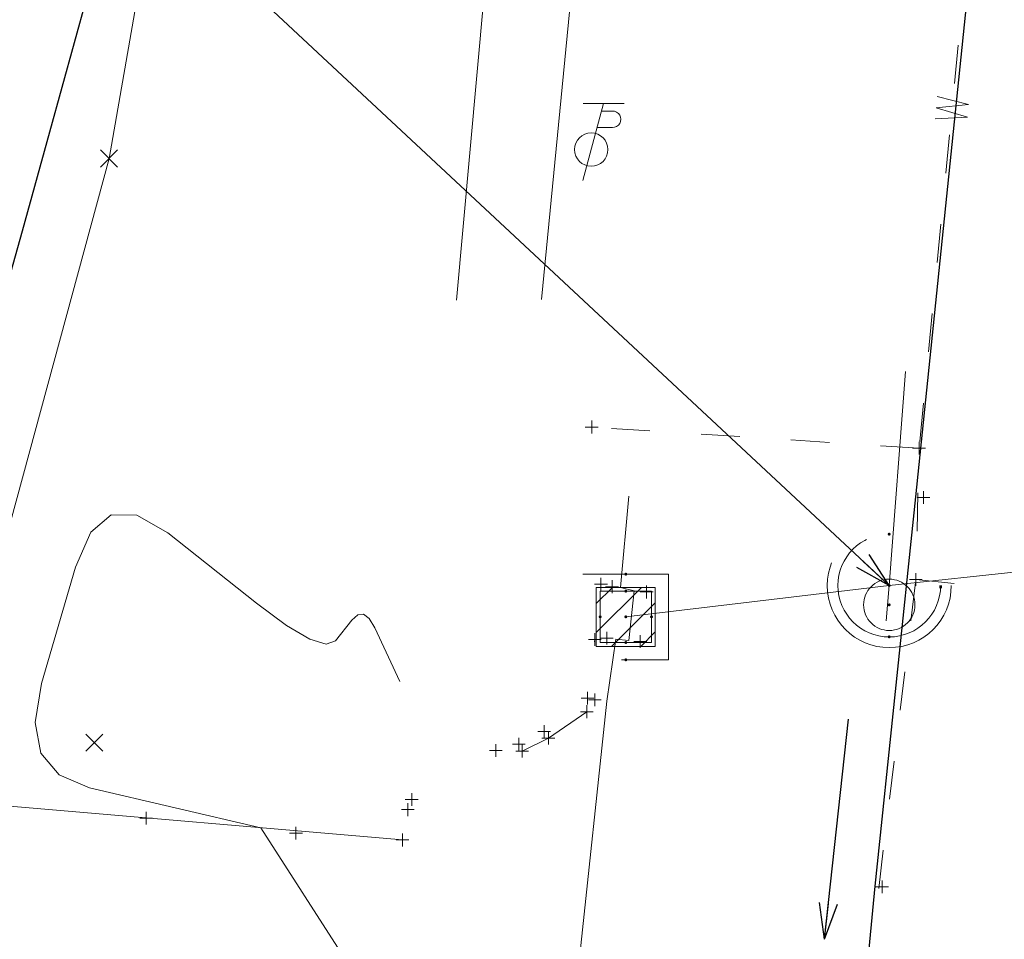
# Model space of a CAD drawing. Extents: x 1620613 to 1693141, y 557269 to 607790.
# Tile 247 of 256: x 1620922 to 1620960, y 607500 to 607536. Entities that reach past the tile are written whole.
import ezdxf

# ---------------------------------------------------------------- set-up
doc = ezdxf.new("R2010")
doc.units = 0
doc.header["$LTSCALE"] = 10
doc.header["$MEASUREMENT"] = 0
for name, pattern in [('DGN Style 1', [4.415544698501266, 0.007346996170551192, -4.408197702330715]), ('DGN Style 2', [7.346996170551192, 4.408197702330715, -2.938798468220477]), ('DGN Style 3', [10.28579463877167, 7.346996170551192, -2.938798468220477]), ('DGN Style 4', [11.762540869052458, 5.877596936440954, -2.938798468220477, 0.007346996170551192, -2.938798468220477]), ('DGN Style 5', [5.142897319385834, 2.204098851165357, -2.938798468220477]), ('DGN Style 6', [13.973986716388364, 0.007346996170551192, -2.938798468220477, 5.142897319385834, -2.938798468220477, 0.007346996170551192, -2.938798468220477]), ('DGN Style 7', [14.693992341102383, 6.612296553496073, -2.938798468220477, 2.204098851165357, -2.938798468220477]), ('drainage01', [1.6, 0.85, -0.75])]:
    doc.linetypes.add(name, pattern=pattern)
for name, color, linetype, lineweight in [('DR_X_Cells', 151, 'DGN Style 2', 0), ('DR_X_Cells (Construction)', 151, 'DGN Style 2', 0), ('DR_X_Storm_Sewer', 151, 'DGN Style 5', 0), ('DR_X_Text', 7, 'Continuous', 0), ('DT_X_Contour_Major', 132, 'DGN Style 3', 30), ('DT_X_Contour_Minor', 136, 'DGN Style 3', 0), ('GK_Drainage_Nodes', 7, 'Continuous', 53), ('GK_Drainage_Nodes (Construction)', 7, 'Continuous', 53), ('PV_X_COP', 4, 'DGN Style 4', 0), ('PV_X_Curb', 120, 'DGN Style 1', 0), ('PV_X_Driveway', 7, 'DGN Style 5', 0), ('PV_X_Shoulder_Aggregate', 30, 'DGN Style 5', 0), ('PV_X_Walk', 120, 'DGN Style 5', 0), ('SV_X_Random_Point (Construction)', 7, 'Continuous', 0), ('UT_X_Misc_Cells', 7, 'Continuous', 0), ('UT_X_Water', 133, 'Continuous', 0), ('XS_X_Ground_Line', 92, 'DGN Style 3', 13)]:
    doc.layers.add(name, color=color, linetype=linetype, lineweight=lineweight)
doc.layers.add('PM_X_Surveyed_Line', color=1, linetype='Continuous', lineweight=30, plot=False)
doc.layers.add('SV_X_Shot_Marker (Construction)', color=2, linetype='Continuous', lineweight=0, transparency=0.5)
doc.styles.get("Standard").update_dxf_attribs({"font": 'arial.ttf'})
doc.styles.add('Style-Arial', font='arial.ttf')
doc.dimstyles.get("Standard").update_dxf_attribs({"dimtxt": 0.18, "dimasz": 0.18, "dimexe": 0.18, "dimexo": 0.0625, "dimgap": 0.09, "dimtad": 0, "dimtih": 1, "dimtoh": 1, "dimdec": 4, "dimzin": 0, "dimdsep": 46, "dimtxsty": 'Standard', "dimcen": 0.09, "dimadec": 0, "dimazin": 0, "dimtfac": 1, "dimtdec": 4, "dimtofl": 0, "dimtmove": 0, "dimatfit": 3, "dimfxl": 1, "dimtolj": 1, "dimtzin": 0, "dimarcsym": 0})

# ---------------------------------------------------------------- blocks, each defined once
blk = doc.blocks.new('TPW_1')
at = {"layer": 'UT_X_Misc_Cells', "color": 30, "linetype": 'Continuous', "lineweight": 0}
for p, q in [((0.04816666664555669, 0.1799999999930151), (-0.03216666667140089, -0.1200000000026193)), ((0.1281666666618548, 0.1799999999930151), (-0.03183333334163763, 0.1799999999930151)), ((0.04016666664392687, 0.1499999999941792), (0.08266666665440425, 0.1499999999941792)), ((0.02308333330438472, 0.08624999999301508), (0.08266666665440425, 0.08624999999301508))]:
    blk.add_line(p, q, dxfattribs=at)
blk.add_circle((-2.91038304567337e-11, -7.275957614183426e-12), 0.065, dxfattribs=at)
at = {"layer": 'UT_X_Misc_Cells', "color": 30, "linetype": 'Continuous', "lineweight": 0, "extrusion": (0, 0, -1)}
blk.add_arc((-0.08329166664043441, 0.1181249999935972), 0.03188112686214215, 88.8766972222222, 271.1233027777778, dxfattribs=at)
blk = doc.blocks.new('SVPT_99')
at = {"layer": 'SV_X_Shot_Marker (Construction)', "transparency": 33554495}
for p, q in [((-0.02499999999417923, 0), (0.02500000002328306, 0)), ((0, 0.02500000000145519), (0, -0.02500000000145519))]:
    blk.add_line(p, q, dxfattribs=at)
blk.add_point((0, 0), dxfattribs=at)
blk = doc.blocks.new('SVPT_100')
at = {"layer": 'SV_X_Shot_Marker (Construction)', "transparency": 33554495}
for p, q in [((-0.02499999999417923, 7.275957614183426e-12), (0.02499999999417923, 7.275957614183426e-12)), ((0, 0.02500000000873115), (0, -0.02499999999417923))]:
    blk.add_line(p, q, dxfattribs=at)
blk.add_point((0, 7.275957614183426e-12), dxfattribs=at)
blk = doc.blocks.new('SVPT_101')
at = {"layer": 'SV_X_Shot_Marker (Construction)', "transparency": 33554495}
for p, q in [((-0.02500000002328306, 7.275957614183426e-12), (0.02499999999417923, 7.275957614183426e-12)), ((0, 0.02500000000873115), (0, -0.02499999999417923))]:
    blk.add_line(p, q, dxfattribs=at)
blk.add_point((0, 7.275957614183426e-12), dxfattribs=at)
blk = doc.blocks.new('SVPT_102')
at = {"layer": 'SV_X_Shot_Marker (Construction)', "transparency": 33554495}
for p, q in [((-0.02499999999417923, 7.275957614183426e-12), (0.02499999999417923, 7.275957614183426e-12)), ((0, 0.02500000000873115), (0, -0.02499999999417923))]:
    blk.add_line(p, q, dxfattribs=at)
blk.add_point((0, 7.275957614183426e-12), dxfattribs=at)
blk = doc.blocks.new('SVPT_103')
at = {"layer": 'SV_X_Shot_Marker (Construction)', "transparency": 33554495}
for p, q in [((-0.02499999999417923, 7.275957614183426e-12), (0.02500000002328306, 7.275957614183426e-12)), ((0, 0.02500000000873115), (0, -0.02499999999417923))]:
    blk.add_line(p, q, dxfattribs=at)
blk.add_point((0, 7.275957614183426e-12), dxfattribs=at)
blk = doc.blocks.new('CB22B-X')
at = {"layer": 'DR_X_Cells', "color": 151, "linetype": 'Continuous', "lineweight": 0}
for p, q in [((-1.145831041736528, -0.6130853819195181), (0.6130853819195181, 1.145831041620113)), ((-1.145831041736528, 0.5182854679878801), (-0.5182854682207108, 1.145831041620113)), ((-0.5472058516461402, -1.145831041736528), (1.145831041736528, 0.5472058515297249)), ((0.584164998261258, -1.145831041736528), (1.145831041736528, -0.5841649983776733))]:
    blk.add_line(p, q, dxfattribs=at)
at = {"layer": 'DR_X_Cells', "color": 151, "linetype": 'drainage01', "lineweight": 0}
blk.add_3dface([(-1.666663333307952, 1.666663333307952), (1.666663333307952, 1.666663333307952), (1.666663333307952, -1.666663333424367), (-1.666663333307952, -1.666663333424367)], dxfattribs=at)
at = {"layer": 'DR_X_Cells', "color": 151, "linetype": 'Continuous', "lineweight": 0}
blk.add_3dface([(-1.145831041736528, 1.145831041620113), (1.145831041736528, 1.145831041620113), (1.145831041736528, -1.145831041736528), (-1.145831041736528, -1.145831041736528)], dxfattribs=at)
at = {"layer": 'DR_X_Cells (Construction)', "color": 20, "linetype": 'drainage01', "lineweight": 0}
blk.add_3dface([(-0.9999980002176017, 0.999997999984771), (0.9999980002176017, 0.999997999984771), (0.9999980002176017, -0.999997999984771), (-0.9999980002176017, -0.999997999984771)], dxfattribs=at)
at = {"layer": 'GK_Drainage_Nodes (Construction)', "color": 21, "linetype": 'DGN Style 2', "lineweight": 53}
blk.add_point((0, 1.666663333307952), dxfattribs=at)
at = {"layer": 'GK_Drainage_Nodes (Construction)', "color": 61, "linetype": 'DGN Style 6', "lineweight": 53}
for p in [(0, 0.999997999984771), (-0.9999980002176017, 0), (0.9999980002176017, 0), (0, -0.999997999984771)]:
    blk.add_point(p, dxfattribs=at)
at = {"layer": 'GK_Drainage_Nodes (Construction)', "color": 151, "linetype": 'DGN Style 7', "lineweight": 53}
blk.add_point((0, 0), dxfattribs=at)
at = {"layer": 'GK_Drainage_Nodes (Construction)', "color": 21, "linetype": 'DGN Style 5', "lineweight": 53}
blk.add_point((0, 0), dxfattribs=at)
at = {"layer": 'GK_Drainage_Nodes (Construction)', "color": 40, "linetype": 'DGN Style 4', "lineweight": 53}
blk.add_point((0, 0), dxfattribs=at)
at = {"layer": 'GK_Drainage_Nodes (Construction)', "color": 223, "linetype": 'DGN Style 1', "lineweight": 53}
blk.add_point((0, -1.666663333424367), dxfattribs=at)
blk = doc.blocks.new('SVPT_104')
at = {"layer": 'SV_X_Shot_Marker (Construction)', "transparency": 33554495}
for p, q in [((-0.02499999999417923, 7.275957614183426e-12), (0.02499999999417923, 7.275957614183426e-12)), ((0, 0.02500000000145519), (0, -0.02499999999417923))]:
    blk.add_line(p, q, dxfattribs=at)
blk.add_point((0, 7.275957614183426e-12), dxfattribs=at)
blk = doc.blocks.new('SVPT_105')
at = {"layer": 'SV_X_Shot_Marker (Construction)', "transparency": 33554495}
for p, q in [((-0.02499999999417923, 7.275957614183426e-12), (0.02500000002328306, 7.275957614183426e-12)), ((2.91038304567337e-11, 0.02500000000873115), (2.91038304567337e-11, -0.02499999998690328))]:
    blk.add_line(p, q, dxfattribs=at)
blk.add_point((2.91038304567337e-11, 7.275957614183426e-12), dxfattribs=at)
blk = doc.blocks.new('SVPT_106')
at = {"layer": 'SV_X_Shot_Marker (Construction)', "transparency": 33554495}
for p, q in [((-0.02499999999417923, 0), (0.02500000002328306, 0)), ((0, 0.02500000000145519), (0, -0.02500000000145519))]:
    blk.add_line(p, q, dxfattribs=at)
blk.add_point((0, 0), dxfattribs=at)
blk = doc.blocks.new('SVPT_107')
at = {"layer": 'SV_X_Shot_Marker (Construction)', "transparency": 33554495}
for p, q in [((-0.02499999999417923, 0), (0.02499999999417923, 0)), ((0, 0.02499999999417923), (0, -0.02500000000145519))]:
    blk.add_line(p, q, dxfattribs=at)
blk.add_point((0, 0), dxfattribs=at)
blk = doc.blocks.new('SVPT_108')
at = {"layer": 'SV_X_Shot_Marker (Construction)', "transparency": 33554495}
for p, q in [((-0.02499999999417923, 7.275957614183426e-12), (0.02499999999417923, 7.275957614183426e-12)), ((0, 0.02500000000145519), (0, -0.02499999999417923))]:
    blk.add_line(p, q, dxfattribs=at)
blk.add_point((0, 7.275957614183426e-12), dxfattribs=at)
blk = doc.blocks.new('SVPT_109')
at = {"layer": 'SV_X_Shot_Marker (Construction)', "transparency": 33554495}
for p, q in [((2.91038304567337e-11, 0.02499999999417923), (2.91038304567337e-11, -0.02500000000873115)), ((-0.0249999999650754, -7.275957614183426e-12), (0.02500000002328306, -7.275957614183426e-12))]:
    blk.add_line(p, q, dxfattribs=at)
blk.add_point((2.91038304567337e-11, -7.275957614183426e-12), dxfattribs=at)
blk = doc.blocks.new('SVPT_110')
at = {"layer": 'SV_X_Shot_Marker (Construction)', "transparency": 33554495}
for p, q in [((-0.02499999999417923, 7.275957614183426e-12), (0.02499999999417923, 7.275957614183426e-12)), ((0, 0.02500000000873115), (0, -0.02499999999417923))]:
    blk.add_line(p, q, dxfattribs=at)
blk.add_point((0, 7.275957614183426e-12), dxfattribs=at)
blk = doc.blocks.new('SVPT_111')
at = {"layer": 'SV_X_Shot_Marker (Construction)', "transparency": 33554495}
for p, q in [((-0.02499999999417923, 0), (0.02499999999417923, 0)), ((0, 0.02500000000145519), (0, -0.02499999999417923))]:
    blk.add_line(p, q, dxfattribs=at)
blk.add_point((0, 0), dxfattribs=at)
blk = doc.blocks.new('SVPT_112')
at = {"layer": 'SV_X_Shot_Marker (Construction)', "transparency": 33554495}
for p, q in [((-0.02499999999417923, 0), (0.02499999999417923, 0)), ((0, 0.02499999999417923), (0, -0.02500000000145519))]:
    blk.add_line(p, q, dxfattribs=at)
blk.add_point((0, 0), dxfattribs=at)
blk = doc.blocks.new('SVPT_113')
at = {"layer": 'SV_X_Shot_Marker (Construction)', "transparency": 33554495}
for p, q in [((-0.02500000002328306, 0), (0.02499999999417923, 0)), ((0, 0.02500000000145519), (0, -0.02500000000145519))]:
    blk.add_line(p, q, dxfattribs=at)
blk.add_point((0, 0), dxfattribs=at)
blk = doc.blocks.new('SVPT_114')
at = {"layer": 'SV_X_Shot_Marker (Construction)', "transparency": 33554495}
for p, q in [((-0.02499999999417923, 0), (0.02499999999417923, 0)), ((0, 0.02500000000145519), (0, -0.02500000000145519))]:
    blk.add_line(p, q, dxfattribs=at)
blk.add_point((0, 0), dxfattribs=at)
blk = doc.blocks.new('SVPT_115')
at = {"layer": 'SV_X_Shot_Marker (Construction)', "transparency": 33554495}
for p, q in [((-0.02499999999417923, 0), (0.02500000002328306, 0)), ((0, 0.02499999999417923), (0, -0.02500000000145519))]:
    blk.add_line(p, q, dxfattribs=at)
blk.add_point((0, 0), dxfattribs=at)
blk = doc.blocks.new('SVPT_116')
at = {"layer": 'SV_X_Shot_Marker (Construction)', "transparency": 33554495}
for p, q in [((-0.02499999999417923, 0), (0.02500000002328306, 0)), ((0, 0.02500000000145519), (0, -0.02500000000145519))]:
    blk.add_line(p, q, dxfattribs=at)
blk.add_point((0, 0), dxfattribs=at)
blk = doc.blocks.new('SVPT_174')
at = {"layer": 'SV_X_Shot_Marker (Construction)', "transparency": 33554495}
for p, q in [((-0.02499999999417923, 0), (0.02499999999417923, 0)), ((0, 0.02499999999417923), (0, -0.02500000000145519))]:
    blk.add_line(p, q, dxfattribs=at)
blk.add_point((0, 0), dxfattribs=at)
blk = doc.blocks.new('MH3-48D-X_1')
at = {"layer": 'DR_X_Cells', "color": 151, "linetype": 'drainage01', "lineweight": 0}
for centre, radius in [((2.757180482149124e-05, -3.653182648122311e-05), 2.416632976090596), ((-2.561137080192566e-08, -0.7499777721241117), 0.9999676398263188)]:
    blk.add_circle(centre, radius, dxfattribs=at)
at = {"layer": 'DR_X_Cells (Construction)', "color": 20, "linetype": 'drainage01', "lineweight": 0}
blk.add_circle((-2.573011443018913e-06, 4.062789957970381e-05), 1.999993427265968, dxfattribs=at)
at = {"layer": 'GK_Drainage_Nodes (Construction)', "color": 61, "linetype": 'DGN Style 6', "lineweight": 53}
blk.add_circle((0, 0), 1.999996, dxfattribs=at)
at = {"layer": 'GK_Drainage_Nodes (Construction)', "color": 21, "linetype": 'DGN Style 2', "lineweight": 53}
blk.add_point((0, 1.999995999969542), dxfattribs=at)
at = {"layer": 'GK_Drainage_Nodes (Construction)', "color": 151, "linetype": 'DGN Style 7', "lineweight": 53}
blk.add_point((0, 0), dxfattribs=at)
at = {"layer": 'GK_Drainage_Nodes (Construction)', "color": 40, "linetype": 'DGN Style 4', "lineweight": 53}
blk.add_point((0, 0), dxfattribs=at)
at = {"layer": 'GK_Drainage_Nodes (Construction)', "color": 21, "linetype": 'DGN Style 5', "lineweight": 53}
blk.add_point((0, -0.7499984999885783), dxfattribs=at)
at = {"layer": 'GK_Drainage_Nodes (Construction)', "color": 223, "linetype": 'DGN Style 1', "lineweight": 53}
blk.add_point((0, -1.999995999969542), dxfattribs=at)
blk = doc.blocks.new('SVPT_175')
at = {"layer": 'SV_X_Shot_Marker (Construction)', "transparency": 33554495}
for p, q in [((-0.02499999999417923, 7.275957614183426e-12), (0.02499999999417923, 7.275957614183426e-12)), ((0, 0.02500000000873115), (0, -0.02499999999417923))]:
    blk.add_line(p, q, dxfattribs=at)
blk.add_point((0, 7.275957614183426e-12), dxfattribs=at)
blk = doc.blocks.new('X_13')
at = {"layer": 'SV_X_Random_Point (Construction)', "color": 7, "linetype": 'Continuous', "lineweight": 0, "transparency": 33554559}
for p, q in [((-0.03333333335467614, -0.03337499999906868), (0.03333333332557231, 0.03337499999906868)), ((-0.03333333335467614, 0.03337499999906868), (0.03333333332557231, -0.03337499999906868))]:
    blk.add_line(p, q, dxfattribs=at)
blk = doc.blocks.new('X_14')
at = {"layer": 'SV_X_Random_Point (Construction)', "color": 7, "linetype": 'Continuous', "lineweight": 0, "transparency": 33554559}
for p, q in [((-0.03333333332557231, -0.03337499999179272), (0.03333333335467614, 0.03337500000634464)), ((-0.03333333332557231, 0.03337500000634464), (0.03333333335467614, -0.03337499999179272))]:
    blk.add_line(p, q, dxfattribs=at)
blk = doc.blocks.new('SVPT_251')
at = {"layer": 'SV_X_Shot_Marker (Construction)', "transparency": 33554495}
for p, q in [((-0.02499999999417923, 0), (0.02499999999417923, 0)), ((0, 0.02500000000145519), (0, -0.02500000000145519))]:
    blk.add_line(p, q, dxfattribs=at)
blk.add_point((0, 0), dxfattribs=at)
blk = doc.blocks.new('*U1004')
at = {"layer": 'DT_X_Contour_Major', "elevation": 3.400041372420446, "flags": 128}
blk.add_lwpolyline([(-244.1590263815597, -27.22526824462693), (-245.9582130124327, -31.53047772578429), (-246.3161540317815, -32.38748241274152), (-246.6188971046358, -33.11340669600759), (-246.8664422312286, -33.70825057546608), (-247.0587894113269, -34.172014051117), (-247.8276143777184, -36.03038932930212), (-248.8338658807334, -38.35807953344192), (-249.0797851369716, -38.97471545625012), (-249.3862922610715, -39.82704170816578), (-249.753387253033, -40.91505828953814), (-250.1810701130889, -42.23876520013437), (-252.3182951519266, -48.96600821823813), (-254.6054744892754, -56.26317921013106), (-254.9177434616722, -57.68377750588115), (-254.8743306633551, -58.81821339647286), (-254.4752360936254, -59.66648688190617), (-253.720459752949, -60.2285979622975), (-251.2334804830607, -61.34601096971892), (-250.3786960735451, -61.73542086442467), (-249.6795772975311, -62.06559079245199), (-249.1361241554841, -62.3365207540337), (-248.7483366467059, -62.54821074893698), (-247.9217908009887, -63.03373078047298), (-247.6191146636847, -63.20065513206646), (-247.3309956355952, -63.33728816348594), (-247.05743371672, -63.44362987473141), (-246.7984289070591, -63.51968026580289), (-245.6237063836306, -63.80390234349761), (-235.3623574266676, -59.70334397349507), (-233.3790248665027, -58.91168992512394), (-231.8267481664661, -58.29410993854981), (-230.7055273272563, -57.85060401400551), (-230.0153623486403, -57.5811721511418), (-228.7496635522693, -57.09478593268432), (-228.3102899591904, -56.92563881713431), (-227.9414432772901, -56.78298713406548), (-227.6431235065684, -56.66683088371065), (-227.4153306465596, -56.57717006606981), (-226.9019189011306, -56.37340179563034), (-226.6787531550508, -56.2856658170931), (-226.3943147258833, -56.1752840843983), (-226.0486036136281, -56.04225659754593), (-225.6416198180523, -55.88658335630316), (-224.4746327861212, -55.441260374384), (-223.7302941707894, -55.14333622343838), (-222.3725185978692, -54.58355600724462), (-220.4013060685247, -53.76191972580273), (-217.8166565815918, -52.67842737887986), (-204.0789312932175, -46.90836498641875), (-203.7526982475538, -46.7713419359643), (-203.6283501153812, -46.71902253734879), (-203.4999805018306, -46.6648316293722), (-203.3675894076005, -46.60876921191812), (-203.2311768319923, -46.55083528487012), (-202.8620479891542, -46.3938494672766), (-202.3760832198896, -46.19854980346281), (-201.1950355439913, -45.73039017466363), (-199.3189049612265, -44.98937058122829), (-196.747691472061, -43.97549102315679), (-188.9643449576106, -40.90799891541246), (-186.3492845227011, -39.87446542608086), (-184.3416131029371, -39.07448403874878), (-182.9413306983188, -38.50805475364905), (-182.1484373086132, -38.17517757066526), (-180.8439069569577, -37.59890788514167), (-180.1253951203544, -37.23597068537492), (-178.9482573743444, -36.57936135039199), (-177.3124937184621, -35.62907987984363), (-175.2181041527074, -34.38512627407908), (-169.0215640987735, -30.67635381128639), (-166.9159204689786, -29.41391421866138), (-165.2463946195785, -28.40817478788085), (-164.0129865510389, -27.65913551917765), (-163.2156962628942, -27.16679641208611), (-161.6710792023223, -26.19615900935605), (-161.1568342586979, -25.873664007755), (-160.7725622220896, -25.634157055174), (-160.5182630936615, -25.47763815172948), (-160.3939368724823, -25.40410729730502), (-160.2356974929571, -25.31867575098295), (-160.1799956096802, -25.28837645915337), (-160.1315694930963, -25.2615522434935), (-160.090419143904, -25.23820310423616), (-160.0565445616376, -25.21832904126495), (-159.97591336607, -25.16996497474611), (-159.8818810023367, -25.11758790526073), (-159.6602573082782, -24.9967297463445), (-159.3110422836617, -24.80739049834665), (-158.8342359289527, -24.54957016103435), (-157.3926305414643, -23.7707411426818), (-156.5871451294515, -23.30127169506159), (-155.2518929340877, -22.4769851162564), (-153.3868739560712, -21.29788140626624), (-150.992088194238, -19.76396056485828), (-143.8996371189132, -15.20041547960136), (-141.5510294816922, -13.6892345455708), (-139.8245448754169, -12.57835055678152), (-138.7201833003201, -11.86776351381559), (-138.2379447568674, -11.55747341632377), (-137.7814726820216, -11.26376241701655), (-137.5833660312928, -11.13851753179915), (-137.3314001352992, -10.98306612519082), (-137.0255749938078, -10.79740819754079), (-136.6658906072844, -10.58154374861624), (-135.6349199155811, -9.96562985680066), (-135.0410585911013, -9.613441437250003), (-134.0327026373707, -9.018811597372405), (-132.609852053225, -8.181740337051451), (-130.7725068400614, -7.102227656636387), (-125.3202600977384, -3.900271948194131), (-123.5274441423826, -2.845920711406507), (-122.2381813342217, -2.084333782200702), (-121.4524716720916, -1.615511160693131), (-121.1703151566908, -1.43945284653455), (-121.0893019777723, -1.360316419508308), (-121.0603139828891, -1.330682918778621), (-121.0341098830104, -1.301134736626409), (-121.0106896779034, -1.271671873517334), (-120.9900533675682, -1.242294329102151), (-120.9387350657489, -1.164067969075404), (-120.8345032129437, -1.07860762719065), (-120.5602963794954, -0.8808963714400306), (-120.1161145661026, -0.5709342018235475), (-119.5019577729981, -0.1487211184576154), (-117.6375730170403, 1.126848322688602), (-117.0039974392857, 1.540982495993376), (-116.501559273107, 1.8267079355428), (-116.130258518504, 1.984024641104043), (-115.8900951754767, 2.012932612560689), (-115.0753202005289, 1.848216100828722), (-114.8765951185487, 1.579952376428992), (-114.8303824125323, 1.515370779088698), (-114.7769121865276, 1.436596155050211), (-114.7161844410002, 1.343628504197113), (-114.6481991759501, 1.236467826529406), (-114.4572284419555, 0.9317819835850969), (-114.3829532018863, 0.8376593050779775), (-114.3033555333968, 0.78380565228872), (-114.2184354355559, 0.7702210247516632), (-114.1281929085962, 0.7969054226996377), (-113.8804495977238, 0.9217558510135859), (-113.7693621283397, 0.9776275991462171), (-113.6219072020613, 1.0516050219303), (-113.4380848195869, 1.143688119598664), (-113.2178949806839, 1.25387689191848), (-112.5822321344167, 1.571854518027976), (-112.3691668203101, 1.676750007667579), (-112.2067180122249, 1.752953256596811), (-112.0948857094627, 1.800464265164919), (-112.0336699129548, 1.819283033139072), (-111.9379164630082, 1.831210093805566), (-111.8761730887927, 1.84954263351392), (-111.7627580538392, 1.895594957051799), (-111.597671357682, 1.969367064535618), (-111.3809130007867, 2.070858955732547), (-110.73399516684, 2.378463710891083), (-110.523190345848, 2.4765933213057), (-110.3759642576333, 2.540278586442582), (-110.2923169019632, 2.569519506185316), (-110.2722482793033, 2.564316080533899), (-110.3035035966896, 2.504514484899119), (-110.2847789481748, 2.498041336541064), (-110.2051635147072, 2.523473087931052), (-110.0646572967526, 2.580809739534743), (-109.8632602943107, 2.670051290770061), (-109.2450139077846, 2.950568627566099), (-108.9819837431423, 3.070520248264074), (-108.6565780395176, 3.219987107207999), (-108.2687967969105, 3.398969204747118), (-107.8186400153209, 3.607466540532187), (-106.5350545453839, 4.202813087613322), (-106.0900125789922, 4.409555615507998), (-105.7175757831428, 4.583273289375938), (-105.4177441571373, 4.723966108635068), (-105.1905177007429, 4.831634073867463), (-104.68138737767, 5.074715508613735), (-104.4100843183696, 5.201285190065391), (-103.9780228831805, 5.398683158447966), (-103.3852030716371, 5.666909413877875), (-102.6316248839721, 6.005963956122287), (-100.4077385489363, 7.004547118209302), (-99.62688119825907, 7.355245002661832), (-98.95222389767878, 7.658401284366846), (-98.38376664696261, 7.91401596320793), (-97.92150944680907, 8.12208903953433), (-96.83042364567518, 8.613561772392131), (-96.42078474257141, 8.79827238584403), (-96.01018238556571, 8.983799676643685), (-95.5986165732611, 9.170143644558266), (-95.18608730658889, 9.357304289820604), (-94.08472465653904, 9.857488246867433), (-93.39744857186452, 10.16794119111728), (-92.16164230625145, 10.72416205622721), (-90.37730585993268, 11.52615084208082), (-88.04443923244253, 12.57390754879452), (-81.09208798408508, 15.69561599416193), (-78.73961042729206, 16.75160535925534), (-76.89644119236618, 17.57829212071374), (-75.56258027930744, 18.17567627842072), (-74.73802768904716, 18.5437578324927), (-73.2182985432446, 19.2195718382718), (-72.40313108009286, 19.58344266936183), (-71.0974255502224, 20.16819465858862), (-69.30118195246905, 20.97382780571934), (-67.01440028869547, 22.00034211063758), (-60.26226509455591, 25.03222180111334), (-57.98118495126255, 26.0552568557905), (-56.20204591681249, 26.85045225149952), (-54.92484799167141, 27.41780798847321), (-54.14959117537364, 27.75732406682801), (-52.751494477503, 28.35891406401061), (-52.24375127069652, 28.57733037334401), (-51.76909417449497, 28.78138680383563), (-51.32752318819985, 28.97108335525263), (-50.91903831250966, 29.14642002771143), (-49.87386012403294, 29.59483798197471), (-49.46658876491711, 29.77317639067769), (-49.02865832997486, 29.97187815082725), (-48.56006881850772, 30.19094326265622), (-48.06082023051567, 30.43037172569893), (-46.68861189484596, 31.09599876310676), (-46.23529187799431, 31.3161497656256), (-45.90448807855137, 31.47738249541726), (-45.69620049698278, 31.57969695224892), (-45.61042913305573, 31.62309313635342), (-45.5450604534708, 31.6602585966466), (-45.492963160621, 31.68481529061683), (-45.38569779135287, 31.73061127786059), (-45.22326434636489, 31.79764655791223), (-45.00566282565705, 31.88592113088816), (-44.35183466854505, 32.14963904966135), (-44.11952607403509, 32.24228838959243), (-43.91297140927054, 32.32244796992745), (-43.73217067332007, 32.39011779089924), (-43.57712386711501, 32.44529785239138), (-43.19800428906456, 32.57579167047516), (-43.07670890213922, 32.62026508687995), (-42.99716242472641, 32.65581497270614), (-42.95936485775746, 32.68244132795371), (-42.96331620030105, 32.70014415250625), (-43.07916992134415, 32.7619357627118), (-43.45694219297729, 33.57664785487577), (-43.5294094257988, 33.73257840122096), (-43.58490872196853, 33.85120771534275), (-43.62344008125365, 33.93253579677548), (-43.64500350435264, 33.97656264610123), (-43.70604095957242, 34.09498506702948), (-43.73673183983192, 34.20573578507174), (-43.74516710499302, 34.22525528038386), (-43.7573196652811, 34.23634917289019), (-43.77318952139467, 34.23901746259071), (-43.79277667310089, 34.23326014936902), (-43.84996547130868, 34.2066731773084), (-43.87138412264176, 34.19712131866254), (-43.89274847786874, 34.18840597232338), (-43.91405853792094, 34.1805271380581), (-43.93531430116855, 34.17348481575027), (-44.03438117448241, 34.14257250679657), (-45.18047755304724, 35.95899565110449), (-45.40643188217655, 36.30312513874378), (-45.59311070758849, 36.55704653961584), (-45.74051402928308, 36.72075985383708), (-45.8486418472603, 36.79426508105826), (-46.084615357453, 36.87000157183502), (-46.11991900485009, 37.02740357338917), (-46.04884981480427, 37.44280721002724), (-45.87140778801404, 38.11621248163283), (-45.58759292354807, 39.04761938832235), (-44.01492026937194, 43.99618876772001), (-43.65202071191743, 44.78028851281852), (-43.51475034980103, 44.97700173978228), (-43.25846764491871, 45.23109867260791), (-42.88317259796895, 45.54257931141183), (-42.38886520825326, 45.91144365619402), (-39.80440192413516, 47.76670591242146), (-39.63361441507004, 48.52383685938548), (-39.89284177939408, 49.04233636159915), (-40.74371851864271, 50.27335017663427), (-42.18624463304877, 52.21687830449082), (-44.22042012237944, 54.87292074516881), (-50.43375392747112, 62.90571967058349), (-53.29829177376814, 66.43294601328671), (-57.23190495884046, 70.99002584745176), (-62.23459348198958, 76.57695917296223), (-68.30635734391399, 83.19374598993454), (-85.92316142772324, 102.2116488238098), (-91.77268511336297, 108.5314606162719), (-96.10865310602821, 113.227468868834), (-98.93106540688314, 116.2996735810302), (-100.2399220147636, 117.7480747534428), (-101.7121320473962, 119.4454064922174), (-102.2558617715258, 119.9739047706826), (-102.7828934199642, 120.2864008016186), (-103.2932269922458, 120.3828945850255), (-103.7868624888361, 120.2633861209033), (-105.0809597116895, 119.6566938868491), (-105.5399765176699, 119.5053821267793), (-105.9464540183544, 119.5064660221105), (-106.3003922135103, 119.6599455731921), (-106.6017911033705, 119.9658207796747), (-107.3354690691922, 120.9846822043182), (-107.7264093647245, 121.3892293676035), (-108.3489717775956, 121.8387247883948), (-109.203156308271, 122.3331684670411), (-110.2889629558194, 122.8725604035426), (-113.4932768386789, 124.3708699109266), (-114.5881001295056, 124.8468455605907), (-115.4693345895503, 125.1510403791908), (-116.1369802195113, 125.2834543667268), (-116.5910370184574, 125.2440875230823), (-117.5170700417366, 124.9100681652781), (-117.7476291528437, 124.9816660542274), (-117.7447817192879, 125.4469742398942), (-117.5085277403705, 126.305992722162), (-117.0388672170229, 127.558721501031), (-115.4752304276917, 131.4242786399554), (-114.831011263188, 133.1393941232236), (-114.0710813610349, 135.3855727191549), (-113.1954407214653, 138.1628144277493), (-112.2040893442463, 141.4711192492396), (-109.4062046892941, 151.0013495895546), (-108.3545405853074, 154.615217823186), (-107.2979617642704, 158.3091497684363), (-106.2364682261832, 162.0831454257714), (-105.1700599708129, 165.9372047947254), (-102.3197516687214, 176.3214480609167), (-101.3607452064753, 179.7893665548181), (-100.6214570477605, 182.4049395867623), (-100.1018871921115, 184.1681671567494), (-99.80203563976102, 185.0790492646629), (-99.29538923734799, 186.3716076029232), (-98.9992753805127, 186.5180118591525), (-98.49091861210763, 185.9878058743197), (-97.77031893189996, 184.7809896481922), (-96.83747633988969, 182.8975631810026), (-91.9889774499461, 172.5294824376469)], dxfattribs=at)
at = {"layer": 'DT_X_Contour_Minor', "transparency": 33554559, "elevation": 3.000041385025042, "flags": 128}
blk.add_lwpolyline([(-91.53409317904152, 144.5405780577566), (-92.5129995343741, 146.633881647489), (-92.72624326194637, 146.9887817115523), (-92.94644314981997, 147.1563517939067), (-93.17359919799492, 147.1365918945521), (-93.40771140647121, 146.9295020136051), (-94.04128550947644, 146.1274890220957), (-94.41156016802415, 145.9930342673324), (-95.04720356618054, 146.1911797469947), (-95.94821570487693, 146.7219254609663), (-97.11459658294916, 147.5852714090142), (-100.5787705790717, 150.3309942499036), (-101.7773728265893, 151.0196609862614), (-102.7750490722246, 151.0263690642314), (-103.5717993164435, 150.3511184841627), (-104.1676235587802, 148.9939092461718), (-105.4885868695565, 144.465406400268), (-105.7434000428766, 142.9377923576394), (-105.5171170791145, 141.7513273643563), (-104.8097379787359, 140.9060114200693), (-103.621262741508, 140.4018445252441), (-96.95248731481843, 138.8450801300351), (-92.2676945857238, 131.5559826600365)], dxfattribs=at)
blk = doc.blocks.new('SVPT_976')
at = {"layer": 'SV_X_Shot_Marker (Construction)', "transparency": 33554495}
for p, q in [((-0.02499999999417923, 0), (0.02499999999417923, 0)), ((0, 0.02500000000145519), (0, -0.02500000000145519))]:
    blk.add_line(p, q, dxfattribs=at)
blk.add_point((0, 0), dxfattribs=at)
blk = doc.blocks.new('SVPT_977')
at = {"layer": 'SV_X_Shot_Marker (Construction)', "transparency": 33554495}
for p, q in [((-0.02499999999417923, 0), (0.02499999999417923, 0)), ((0, 0.02500000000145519), (0, -0.02500000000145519))]:
    blk.add_line(p, q, dxfattribs=at)
blk.add_point((0, 0), dxfattribs=at)
blk = doc.blocks.new('SVPT_979')
at = {"layer": 'SV_X_Shot_Marker (Construction)', "transparency": 33554495}
for p, q in [((-0.02499999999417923, 0), (0.02499999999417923, 0)), ((0, 0.02500000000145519), (0, -0.02500000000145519))]:
    blk.add_line(p, q, dxfattribs=at)
blk.add_point((0, 0), dxfattribs=at)
blk = doc.blocks.new('SVPT_980')
at = {"layer": 'SV_X_Shot_Marker (Construction)', "transparency": 33554495}
for p, q in [((-0.02499999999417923, 0), (0.02499999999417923, 0)), ((0, 0.02500000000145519), (0, -0.02500000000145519))]:
    blk.add_line(p, q, dxfattribs=at)
blk.add_point((0, 0), dxfattribs=at)
blk = doc.blocks.new('SVPT_981')
at = {"layer": 'SV_X_Shot_Marker (Construction)', "transparency": 33554495}
for p, q in [((-0.02499999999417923, 0), (0.02499999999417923, 0)), ((0, 0.02500000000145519), (0, -0.02500000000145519))]:
    blk.add_line(p, q, dxfattribs=at)
blk.add_point((0, 0), dxfattribs=at)
blk = doc.blocks.new('TerminatorOpen_0.5')
at = {"color": 0, "linetype": 'ByBlock', "lineweight": -2}
for q in [(-1, 0.25), (-1, 0), (-1, -0.25)]:
    blk.add_line((0, 0), q, dxfattribs=at)

msp = doc.modelspace()

# ---------------------------------------------------------------- linework, layer by layer
at = {"layer": 'DR_X_Storm_Sewer'}
for p, q in [((1620955.58500014, 607513.605010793, 1053.333), (1620956.213349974, 607521.9384448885)), ((1620955.58500014, 607513.6050107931, 1053.333), (1620980.72200015, 607516.308010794, 1052.807)), ((1620955.58500014, 607513.6050107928, 1053.333), (1620945.32000015, 607512.3850107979, 1053.219)), ((1620946.27400014, 607409.7790107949, 1055.022999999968), (1620955.58500014, 607513.605010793, 1053.333))]:
    msp.add_line(p, q, dxfattribs=at)
at = {"layer": 'PM_X_Surveyed_Line', "extrusion": (-0.5699777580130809, 0.05593936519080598, 0.8197537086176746), "elevation": -889061.1741215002, "flags": 128}
msp.add_lwpolyline([(-762800.7243509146, 1274394.872744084), (-762827.7948874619, 1274393.344968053), (-762827.8369769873, 1274393.482323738), (-762860.1266502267, 1274392.512594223), (-762888.7349943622, 1274392.19777178), (-762921.9483463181, 1274392.0968117), (-762937.1967827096, 1274392.219691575), (-762967.8325241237, 1274392.405223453), (-763013.1488176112, 1274392.800790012), (-763040.445352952, 1274392.877340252), (-763083.2156928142, 1274393.219220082)], dxfattribs=at)
at = {"layer": 'PV_X_COP', "extrusion": (-0.9679800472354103, 0.09713414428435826, 0.2314726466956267), "elevation": -1509805.403533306, "flags": 128}
msp.add_lwpolyline([(-766194.2061508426, 360319.8205437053), (-766219.4609785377, 360319.4626058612), (-766248.7121090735, 360319.1164723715), (-766278.3028658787, 360318.3432825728), (-766311.0205938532, 360317.8892826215), (-766326.56087844, 360317.8847577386), (-766357.2773902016, 360318.0230901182), (-766401.988898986, 360318.4512071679), (-766430.7199563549, 360318.6894594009), (-766473.3969242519, 360318.9243948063)], dxfattribs=at)
at = {"layer": 'PV_X_Curb', "elevation": 1053.728714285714, "flags": 128}
msp.add_lwpolyline([(1620949.604000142, 607597.4940107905), (1620950.817000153, 607596.410010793), (1620951.582000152, 607595.374010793), (1620952.232000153, 607593.1330107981), (1620950.371000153, 607569.6610107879), (1620946.986000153, 607540.3400107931), (1620944.358000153, 607513.660010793)], dxfattribs=at)
at = {"layer": 'PV_X_Curb', "extrusion": (0.05338679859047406, -0.0397816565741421, 0.9977811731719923), "elevation": 63420.21021435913, "flags": 128}
msp.add_lwpolyline([(1455673.63866603, -934624.6947792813), (1455671.631519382, -934625.8362845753), (1455669.582921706, -934625.2510854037), (1455668.597655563, -934624.7548585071)], dxfattribs=at)
at = {"layer": 'PV_X_Driveway', "extrusion": (0.3528888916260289, -0.4869850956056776, 0.79894614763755), "elevation": 277006.7930829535, "flags": 128}
msp.add_lwpolyline([(1669029.349688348, -366244.4601832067), (1669027.53685803, -366244.4003231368), (1669026.414451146, -366244.167533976)], dxfattribs=at)
at = {"layer": 'PV_X_Driveway', "extrusion": (0.01586193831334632, -0.00136823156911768, 0.999873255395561), "elevation": 25933.3693193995, "flags": 128}
msp.add_lwpolyline([(744558.887622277, -1562516.216756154), (744558.8876222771, -1562497.938826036)], dxfattribs=at)
at = {"layer": 'PV_X_Shoulder_Aggregate', "extrusion": (0.7597704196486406, -0.0735864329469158, 0.6460138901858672), "elevation": 1187521.95276831, "flags": 128}
msp.add_lwpolyline([(761104.7941069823, -1003636.982352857), (761092.817024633, -1003637.020721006), (761091.1652758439, -1003636.64965958), (761089.8472559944, -1003636.248977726), (761089.2971443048, -1003635.95044162), (761065.441364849, -1003636.387445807), (761046.3145468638, -1003636.671259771), (761032.6205619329, -1003637.0431174), (761003.4759848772, -1003637.217003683), (760973.789177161, -1003637.278341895), (760947.0144889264, -1003637.445877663), (760946.94148592, -1003638.292409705), (760944.9986542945, -1003638.252894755), (760944.9995468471, -1003637.455882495), (760942.5646133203, -1003637.286164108), (760922.7560381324, -1003636.987010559), (760905.4729080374, -1003637.042599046), (760875.4550608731, -1003636.379508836), (760865.0666991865, -1003636.022399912), (760852.4401284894, -1003635.99654184), (760839.3065932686, -1003635.97400874), (760832.1425514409, -1003635.991799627), (760808.2338447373, -1003635.378165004)], dxfattribs=at)
at = {"layer": 'PV_X_Walk', "elevation": 1053.925285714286, "flags": 128}
msp.add_lwpolyline([(1620945.045000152, 607597.9110107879), (1620943.180000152, 607570.3250107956), (1620940.281000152, 607541.878010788), (1620936.985000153, 607505.276010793), (1620935.597000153, 607492.797010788), (1620933.547000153, 607472.2180107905), (1620925.522000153, 607473.1560107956)], dxfattribs=at)
at = {"layer": 'PV_X_Walk', "extrusion": (0.07668494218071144, -0.000550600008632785, 0.9970552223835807), "elevation": 125018.2889647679, "flags": 128}
msp.add_lwpolyline([(619220.4128845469, -1611703.186023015), (619192.3061994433, -1611700.816149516), (619163.6766981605, -1611698.646361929), (619129.6178162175, -1611695.55846127), (619113.5400106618, -1611693.705212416), (619094.3701016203, -1611692.701837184), (619058.3371946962, -1611689.450307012), (619053.1007396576, -1611688.977213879), (619042.4716541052, -1611688.015040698), (619028.5700262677, -1611687.133741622), (619028.6754853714, -1611689.572227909)], dxfattribs=at)
at = {"layer": 'UT_X_Water', "linetype": 'Continuous'}
for p, q in [((1620958.127884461, 607533.1521867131, 1053.538843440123), (1620958.273363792, 607534.6450703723, 1053.550425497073)), ((1620957.788432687, 607529.6687915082, 1053.511818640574), (1620957.933912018, 607531.1616751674, 1053.523400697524)), ((1620957.448980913, 607526.1853963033, 1053.484793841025), (1620957.594460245, 607527.6782799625, 1053.496375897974)), ((1620957.109529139, 607522.7020010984, 1053.457769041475), (1620957.25500847, 607524.1948847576, 1053.469351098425)), ((1620956.770077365, 607519.2186058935, 1053.430744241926), (1620956.915556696, 607520.7114895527, 1053.442326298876)), ((1620946.266198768, 607519.6310521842, 1053.408725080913), (1620944.769312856, 607519.7276152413, 1053.405871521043)), ((1620949.758932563, 607519.4057383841, 1053.415383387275), (1620948.262046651, 607519.5023014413, 1053.412529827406)), ((1620953.251666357, 607519.180424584, 1053.422041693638), (1620951.754780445, 607519.2769876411, 1053.419188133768)), ((1620956.744400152, 607518.9551107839, 1053.4287), (1620955.24751424, 607519.0516738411, 1053.425846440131)), ((1620956.666936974, 607515.7208332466, 1053.411865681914), (1620956.702852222, 607517.220382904, 1053.419670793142)), ((1620956.427920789, 607512.2331012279, 1053.416031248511), (1620956.607268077, 607513.722285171, 1053.403157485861)), ((1620956.622000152, 607513.844610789, 1053.402099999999), (1620958.113313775, 607513.6869614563, 1053.368479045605)), ((1620956.009443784, 607508.7583386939, 1053.446070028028), (1620956.188791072, 607510.247522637, 1053.433196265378)), ((1620955.590966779, 607505.28357616, 1053.476108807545), (1620955.770314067, 607506.772760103, 1053.463235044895)), ((1620955.172489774, 607501.808813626, 1053.506147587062), (1620955.351837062, 607503.2979975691, 1053.493273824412))]:
    msp.add_line(p, q, dxfattribs=at)
at = {"layer": 'UT_X_Water', "linetype": 'Continuous', "lineweight": 0, "extrusion": (-0.000748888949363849, -0.007684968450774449, 0.9999701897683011), "elevation": -4829.283299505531, "flags": 128}
msp.add_lwpolyline([(1620957.700791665, 607512.6084632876), (1620958.963042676, 607512.6734140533), (1620957.742793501, 607513.0394659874), (1620959.010772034, 607513.1631898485), (1620957.785757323, 607513.4803401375)], dxfattribs=at)
at = {"layer": 'XS_X_Ground_Line'}
msp.add_polyline3d([(1620937.135000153, 607610.919610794, 1054.0878), (1620935.315000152, 607584.4272107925, 1054.665499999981), (1620928.858000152, 607551.1930107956, 1053.969), (1620925.198000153, 607530.2345107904, 1053.8388), (1620918.419000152, 607505.2708107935, 1053.802799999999), (1620916.534000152, 607497.1757107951, 1053.688099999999), (1620919.823000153, 607452.0320107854, 1054.560400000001)], dxfattribs=at)

# ---------------------------------------------------------------- block references
at = {"layer": 'DR_X_Cells', "color": 151, "linetype": 'Continuous', "lineweight": 0}
msp.add_blockref('CB22B-X', (1620945.32000015, 607512.385010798, 1053.219), dxfattribs=at)
at = {"layer": 'DT_X_Contour_Minor', "transparency": 33554559}
msp.add_blockref('*U1004', (1621028.060791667, 607365.3311666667, 1050.599958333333), dxfattribs=at)
at = {"layer": 'GK_Drainage_Nodes', "color": 21, "linetype": 'DGN Style 2', "lineweight": 53}
msp.add_blockref('MH3-48D-X_1', (1620955.58500014, 607513.605010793, 1053.333), dxfattribs=at)
at = {"layer": 'SV_X_Random_Point (Construction)', "color": 7, "linetype": 'Continuous', "lineweight": 0, "transparency": 33554559, "xscale": 10, "yscale": 10, "zscale": 10}
for name, p in [('X_14', (1620925.198000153, 607530.2345107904, 1053.8388)), ('X_13', (1620924.627000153, 607507.487810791, 1053.404700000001))]:
    msp.add_blockref(name, p, dxfattribs=at)
at = {"layer": 'SV_X_Shot_Marker (Construction)', "transparency": 33554495, "xscale": 10, "yscale": 10, "zscale": 10}
for name, p in [('SVPT_981', (1620943.997400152, 607519.777410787, 1053.404400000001)), ('SVPT_979', (1620956.744400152, 607518.9551107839, 1053.4287)), ('SVPT_980', (1620956.744400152, 607518.9551107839, 1053.4287)), ('SVPT_175', (1620956.920000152, 607517.037010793, 1053.459)), ('SVPT_103', (1620944.358000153, 607513.660010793, 1053.358)), ('SVPT_976', (1620956.622000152, 607513.844610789, 1053.402099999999)), ('SVPT_977', (1620956.622000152, 607513.844610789, 1053.402099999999)), ('SVPT_99', (1620944.787000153, 607513.5600107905, 1053.186)), ('SVPT_100', (1620946.136000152, 607513.3560107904, 1053.23)), ('SVPT_104', (1620944.121000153, 607511.508010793, 1053.343)), ('SVPT_102', (1620944.587000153, 607511.5550107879, 1053.168)), ('SVPT_101', (1620945.889000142, 607511.4280107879, 1053.231)), ('SVPT_105', (1620943.835000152, 607509.218010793, 1053.267)), ('SVPT_106', (1620944.119000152, 607509.1540107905, 1053.192)), ('SVPT_107', (1620943.804000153, 607508.694010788, 1053.15)), ('SVPT_109', (1620942.143000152, 607507.9240107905, 1053.311)), ('SVPT_108', (1620942.308000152, 607507.669010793, 1053.186)), ('SVPT_112', (1620940.262990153, 607507.1805625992, 1053.337)), ('SVPT_110', (1620941.157000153, 607507.4300107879, 1053.339)), ('SVPT_111', (1620941.290000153, 607507.1610107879, 1053.326)), ('SVPT_113', (1620936.985000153, 607505.276010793, 1053.445)), ('SVPT_114', (1620936.835000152, 607504.882010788, 1053.416)), ('SVPT_116', (1620926.643000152, 607504.5510107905, 1053.641)), ('SVPT_115', (1620932.477000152, 607503.9650107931, 1053.625)), ('SVPT_251', (1620936.627000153, 607503.7002107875, 1053.5118)), ('SVPT_174', (1620955.303000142, 607501.874010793, 1053.428))]:
    msp.add_blockref(name, p, dxfattribs=at)
at = {"layer": 'UT_X_Misc_Cells', "color": 30, "linetype": 'Continuous', "lineweight": 0, "xscale": 10, "yscale": 10, "zscale": 10}
msp.add_blockref('TPW_1', (1620943.978000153, 607530.5830107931, 1053.659), dxfattribs=at)

# ---------------------------------------------------------------- leaders
at = {"layer": 'DR_X_Text', "annotation_type": 0, "has_hookline": 1, "hookline_direction": 1}
msp.add_leader([(1620955.58500014, 607513.605010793, 1053.333), (1620903.30416824, 607562.3593256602, 1053.333), (1620901.90416824, 607562.3593256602, 1053.333)], dimstyle='Standard', override={"dimscale": 10, "dimtxt": 0.14, "dimasz": 0.14, "dimgap": 0.07000000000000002, "dimtad": 0, "dimtxsty": 'Style-Arial', "dimldrblk": 'TerminatorOpen_0.5'}, dxfattribs=at)
at = {"layer": 'DR_X_Text'}
msp.add_leader([(1620953.066754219, 607499.8388497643), (1620953.99235395, 607508.4064705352)], dimstyle='Standard', override={"dimscale": 10, "dimtxt": 0.14, "dimasz": 0.14, "dimgap": 0.07000000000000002, "dimtad": 1, "dimtxsty": 'Style-Arial', "dimldrblk": 'TerminatorOpen_0.5'}, dxfattribs=at)

doc.saveas('drawing.dxf')
